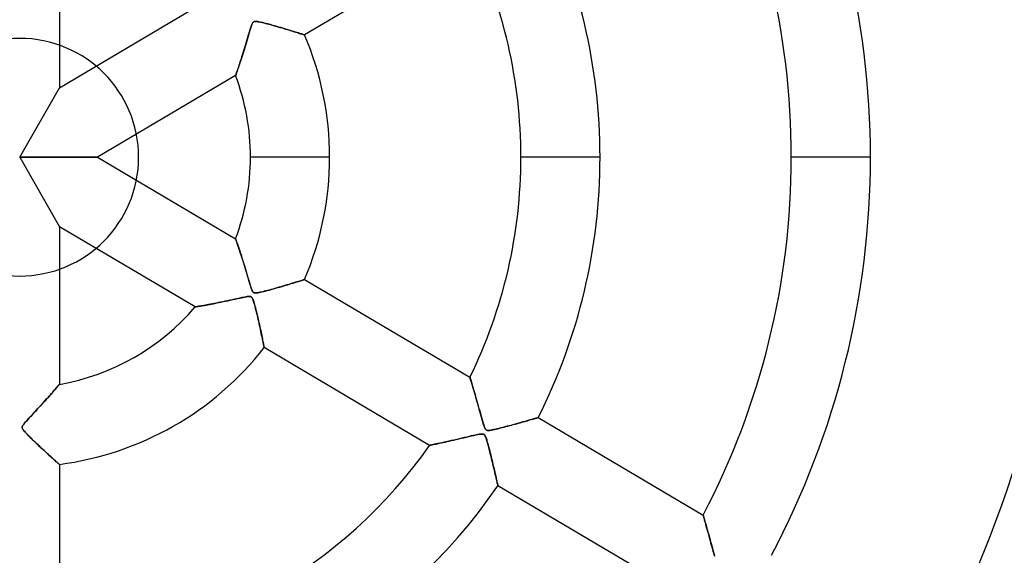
# Model space of a CAD drawing. Header units: millimetres. Extents: x -790 to 790, y -790 to 790.
# Tile 38 of 54: x 0 to 124, y -50 to 17. Entities that reach past the tile are written whole.
import ezdxf

# ---------------------------------------------------------------- set-up
doc = ezdxf.new("R2010")
doc.units = ezdxf.units.MM
doc.layers.add('HIDDEN', color=7, linetype='Continuous')
doc.layers.add('THICK', color=7, linetype='Continuous')

msp = doc.modelspace()

# ---------------------------------------------------------------- linework, layer by layer
at = {"layer": 'HIDDEN'}
for p, q in [((5, 28.68), (5, 8.77)), ((56.78, 27.77), (35.92, 15.43)), ((5, 8.77), (22.14, 18.9)), ((29.02, 15.96), (29.08, 16.18)), ((29.09, 16.2), (29.04, 16.02)), ((29.08, 16.18), (29.15, 16.38)), ((29.14, 16.36), (29.09, 16.2)), ((29.19, 16.51), (29.14, 16.36)), ((29.15, 16.38), (29.2, 16.55)), ((29.24, 16.64), (29.19, 16.51)), ((29.2, 16.55), (29.26, 16.7)), ((29.28, 16.76), (29.24, 16.64)), ((29.26, 16.7), (29.31, 16.82)), ((29.33, 16.86), (29.28, 16.76)), ((29.31, 16.82), (29.36, 16.92)), ((29.37, 16.94), (29.33, 16.86)), ((29.36, 16.92), (29.41, 17)), ((29.42, 17), (29.37, 16.94)), ((29.41, 17), (29.47, 17.06)), ((29.46, 17.05), (29.42, 17)), ((29.51, 17.09), (29.46, 17.05)), ((29.47, 17.06), (29.54, 17.1)), ((29.57, 17.11), (29.51, 17.09)), ((29.54, 17.1), (29.61, 17.12)), ((29.63, 17.13), (29.57, 17.11)), ((29.61, 17.12), (29.7, 17.14)), ((29.7, 17.14), (29.63, 17.13)), ((29.7, 17.14), (29.81, 17.14)), ((29.79, 17.14), (29.7, 17.14)), ((29.9, 17.13), (29.79, 17.14)), ((29.81, 17.14), (29.94, 17.12)), ((30.02, 17.11), (29.9, 17.13)), ((29.94, 17.12), (30.07, 17.1)), ((30.16, 17.09), (30.02, 17.11)), ((30.07, 17.1), (30.22, 17.07)), ((30.31, 17.05), (30.16, 17.09)), ((30.22, 17.07), (30.38, 17.04)), ((30.47, 17.02), (30.31, 17.05)), ((30.38, 17.04), (30.56, 17)), ((30.65, 16.98), (30.47, 17.02)), ((30.56, 17), (30.77, 16.95)), ((30.84, 16.93), (30.65, 16.98)), ((30.77, 16.95), (30.98, 16.89)), ((31.04, 16.88), (30.84, 16.93)), ((30.98, 16.89), (31.22, 16.83)), ((31.25, 16.82), (31.04, 16.88)), ((31.22, 16.83), (31.47, 16.77)), ((31.47, 16.77), (31.25, 16.82)), ((31.47, 16.77), (31.73, 16.69)), ((31.7, 16.7), (31.47, 16.77)), ((31.94, 16.64), (31.7, 16.7)), ((31.73, 16.69), (32, 16.62)), ((32.19, 16.57), (31.94, 16.64)), ((32, 16.62), (32.28, 16.54)), ((32.44, 16.5), (32.19, 16.57)), ((32.28, 16.54), (32.55, 16.46)), ((32.69, 16.42), (32.44, 16.5)), ((32.55, 16.46), (32.82, 16.39)), ((32.95, 16.35), (32.69, 16.42)), ((32.82, 16.39), (33.08, 16.31)), ((33.2, 16.27), (32.95, 16.35)), ((33.08, 16.31), (33.33, 16.24)), ((33.45, 16.2), (33.2, 16.27)), ((33.33, 16.24), (33.57, 16.17)), ((33.7, 16.13), (33.45, 16.2)), ((33.57, 16.17), (33.8, 16.1)), ((28.76, 15.1), (28.68, 14.82)), ((28.7, 14.87), (28.78, 15.17)), ((28.84, 15.36), (28.76, 15.1)), ((28.78, 15.17), (28.87, 15.45)), ((28.91, 15.6), (28.84, 15.36)), ((28.87, 15.45), (28.94, 15.71)), ((28.98, 15.82), (28.91, 15.6)), ((28.94, 15.71), (29.02, 15.96)), ((29.04, 16.02), (28.98, 15.82)), ((33.94, 16.05), (33.7, 16.13)), ((33.8, 16.1), (34.02, 16.03)), ((34.16, 15.98), (33.94, 16.05)), ((34.02, 16.03), (34.23, 15.96)), ((34.38, 15.92), (34.16, 15.98)), ((34.23, 15.96), (34.44, 15.9)), ((34.59, 15.85), (34.38, 15.92)), ((34.44, 15.9), (34.63, 15.84)), ((34.79, 15.79), (34.59, 15.85)), ((34.63, 15.84), (34.81, 15.78)), ((34.97, 15.73), (34.79, 15.79)), ((34.81, 15.78), (34.99, 15.73)), ((35.14, 15.68), (34.97, 15.73)), ((34.99, 15.73), (35.15, 15.68)), ((35.3, 15.63), (35.14, 15.68)), ((35.15, 15.68), (35.3, 15.63)), ((35.3, 15.63), (35.43, 15.59)), ((35.44, 15.59), (35.3, 15.63)), ((35.43, 15.59), (35.56, 15.55)), ((35.56, 15.55), (35.44, 15.59)), ((35.56, 15.55), (35.66, 15.51)), ((35.67, 15.51), (35.56, 15.55)), ((35.66, 15.51), (35.75, 15.48)), ((35.76, 15.48), (35.67, 15.51)), ((35.75, 15.48), (35.82, 15.46)), ((35.83, 15.46), (35.76, 15.48)), ((35.82, 15.46), (35.87, 15.44)), ((35.88, 15.44), (35.83, 15.46)), ((35.87, 15.44), (35.9, 15.43)), ((35.91, 15.43), (35.88, 15.44)), ((35.9, 15.43), (35.92, 15.43)), ((35.92, 15.43), (35.91, 15.43)), ((28.33, 13.66), (28.25, 13.39)), ((28.27, 13.45), (28.35, 13.72)), ((28.42, 13.95), (28.33, 13.66)), ((28.35, 13.72), (28.44, 14)), ((28.51, 14.24), (28.42, 13.95)), ((28.44, 14), (28.52, 14.28)), ((28.6, 14.53), (28.51, 14.24)), ((28.52, 14.28), (28.61, 14.58)), ((28.68, 14.82), (28.6, 14.53)), ((28.61, 14.58), (28.7, 14.87)), ((27.89, 12.24), (27.96, 12.46)), ((28.01, 12.61), (27.93, 12.37)), ((27.96, 12.46), (28.03, 12.7)), ((28.08, 12.86), (28.01, 12.61)), ((28.03, 12.7), (28.11, 12.94)), ((28.17, 13.12), (28.08, 12.86)), ((28.11, 12.94), (28.19, 13.19)), ((28.25, 13.39), (28.17, 13.12)), ((28.19, 13.19), (28.27, 13.45)), ((27.5, 11.08), (27.56, 11.24)), ((27.59, 11.34), (27.53, 11.17)), ((27.56, 11.24), (27.62, 11.42)), ((27.65, 11.52), (27.59, 11.34)), ((27.62, 11.42), (27.68, 11.61)), ((27.71, 11.72), (27.65, 11.52)), ((27.68, 11.61), (27.75, 11.81)), ((27.78, 11.92), (27.71, 11.72)), ((27.75, 11.81), (27.82, 12.02)), ((27.85, 12.14), (27.78, 11.92)), ((27.82, 12.02), (27.89, 12.24)), ((27.93, 12.37), (27.85, 12.14)), ((27.23, 10.29), (9.82, 0)), ((27.23, 10.3), (27.24, 10.34)), ((27.24, 10.33), (27.23, 10.3)), ((27.23, 10.29), (27.23, 10.3)), ((27.23, 10.3), (27.23, 10.29)), ((27.24, 10.34), (27.26, 10.39)), ((27.26, 10.38), (27.24, 10.33)), ((27.26, 10.39), (27.29, 10.46)), ((27.28, 10.45), (27.26, 10.38)), ((27.31, 10.53), (27.28, 10.45)), ((27.29, 10.46), (27.32, 10.55)), ((27.35, 10.63), (27.31, 10.53)), ((27.32, 10.55), (27.36, 10.66)), ((27.39, 10.74), (27.35, 10.63)), ((27.36, 10.66), (27.4, 10.78)), ((27.43, 10.87), (27.39, 10.74)), ((27.4, 10.78), (27.45, 10.92)), ((27.48, 11.01), (27.43, 10.87)), ((27.45, 10.92), (27.5, 11.08)), ((27.53, 11.17), (27.48, 11.01)), ((0, 0), (5, 8.77)), ((0, 0), (5, 8.77)), ((0, 0), (9.82, 0)), ((0, 0), (5, -8.77)), ((9.82, 0), (0, 0)), ((0, 0), (5, -8.77)), ((9.82, 0), (27.23, -10.29)), ((15, 0), (15, 0)), ((39.09, 0), (29.11, 0)), ((39.09, 0), (29.11, 0)), ((73.19, 0), (63.21, 0)), ((73.19, 0), (63.21, 0)), ((107.29, 0), (97.31, 0)), ((107.29, 0), (97.31, 0)), ((5, -8.77), (5, -28.68)), ((22.14, -18.9), (5, -8.77)), ((27.23, -10.3), (27.23, -10.29)), ((27.23, -10.29), (27.23, -10.3)), ((27.24, -10.33), (27.23, -10.3)), ((27.23, -10.3), (27.24, -10.34)), ((27.26, -10.38), (27.24, -10.33)), ((27.24, -10.34), (27.26, -10.39)), ((27.28, -10.45), (27.26, -10.38)), ((27.26, -10.39), (27.29, -10.46)), ((27.31, -10.53), (27.28, -10.45)), ((27.29, -10.46), (27.32, -10.55)), ((27.35, -10.63), (27.31, -10.53)), ((27.32, -10.55), (27.36, -10.66)), ((27.39, -10.74), (27.35, -10.63)), ((27.36, -10.66), (27.4, -10.78)), ((27.43, -10.87), (27.39, -10.74)), ((27.4, -10.78), (27.45, -10.92)), ((27.48, -11.01), (27.43, -10.87)), ((27.45, -10.92), (27.5, -11.08)), ((27.53, -11.17), (27.48, -11.01)), ((27.5, -11.08), (27.56, -11.24)), ((27.59, -11.34), (27.53, -11.17)), ((27.56, -11.24), (27.62, -11.42)), ((27.65, -11.52), (27.59, -11.34)), ((27.62, -11.42), (27.68, -11.61)), ((27.71, -11.72), (27.65, -11.52)), ((27.68, -11.61), (27.75, -11.81)), ((27.78, -11.92), (27.71, -11.72)), ((27.75, -11.81), (27.82, -12.02)), ((27.85, -12.14), (27.78, -11.92)), ((27.82, -12.02), (27.89, -12.24)), ((27.93, -12.37), (27.85, -12.14)), ((27.89, -12.24), (27.96, -12.46)), ((28.01, -12.61), (27.93, -12.37)), ((27.96, -12.46), (28.03, -12.7)), ((28.08, -12.86), (28.01, -12.61)), ((28.03, -12.7), (28.11, -12.94)), ((28.17, -13.12), (28.08, -12.86)), ((28.11, -12.94), (28.19, -13.19)), ((28.25, -13.39), (28.17, -13.12)), ((28.19, -13.19), (28.27, -13.45)), ((28.33, -13.66), (28.25, -13.39)), ((28.27, -13.45), (28.35, -13.72)), ((28.42, -13.95), (28.33, -13.66)), ((28.35, -13.72), (28.44, -14)), ((28.51, -14.24), (28.42, -13.95)), ((28.44, -14), (28.52, -14.28)), ((28.6, -14.53), (28.51, -14.24)), ((28.52, -14.28), (28.61, -14.58)), ((28.68, -14.82), (28.6, -14.53)), ((28.61, -14.58), (28.7, -14.87)), ((28.76, -15.1), (28.68, -14.82)), ((28.7, -14.87), (28.78, -15.17)), ((28.84, -15.36), (28.76, -15.1)), ((28.78, -15.17), (28.87, -15.45)), ((28.91, -15.6), (28.84, -15.36)), ((28.87, -15.45), (28.94, -15.71)), ((28.98, -15.82), (28.91, -15.6)), ((28.94, -15.71), (29.02, -15.96)), ((29.04, -16.02), (28.98, -15.82)), ((29.02, -15.96), (29.08, -16.18)), ((29.09, -16.2), (29.04, -16.02)), ((33.7, -16.13), (33.45, -16.2)), ((33.57, -16.17), (33.8, -16.1)), ((33.94, -16.05), (33.7, -16.13)), ((33.8, -16.1), (34.02, -16.03)), ((34.16, -15.98), (33.94, -16.05)), ((34.02, -16.03), (34.23, -15.96)), ((34.38, -15.92), (34.16, -15.98)), ((34.23, -15.96), (34.44, -15.9)), ((34.59, -15.85), (34.38, -15.92)), ((34.44, -15.9), (34.63, -15.84)), ((34.79, -15.79), (34.59, -15.85)), ((34.63, -15.84), (34.81, -15.78)), ((34.97, -15.73), (34.79, -15.79)), ((34.81, -15.78), (34.99, -15.73)), ((35.14, -15.68), (34.97, -15.73)), ((34.99, -15.73), (35.15, -15.68)), ((35.3, -15.63), (35.14, -15.68)), ((35.15, -15.68), (35.3, -15.63)), ((35.44, -15.59), (35.3, -15.63)), ((35.3, -15.63), (35.43, -15.59)), ((35.43, -15.59), (35.56, -15.55)), ((35.56, -15.55), (35.44, -15.59)), ((35.67, -15.51), (35.56, -15.55)), ((35.56, -15.55), (35.66, -15.51)), ((35.66, -15.51), (35.75, -15.48)), ((35.76, -15.48), (35.67, -15.51)), ((35.75, -15.48), (35.82, -15.46)), ((35.83, -15.46), (35.76, -15.48)), ((35.82, -15.46), (35.87, -15.44)), ((35.88, -15.44), (35.83, -15.46)), ((35.87, -15.44), (35.9, -15.43)), ((35.91, -15.43), (35.88, -15.44)), ((35.9, -15.43), (35.92, -15.43)), ((35.92, -15.43), (35.91, -15.43)), ((35.92, -15.43), (56.78, -27.77)), ((29.08, -16.18), (29.15, -16.38)), ((29.14, -16.36), (29.09, -16.2)), ((29.19, -16.51), (29.14, -16.36)), ((29.15, -16.38), (29.2, -16.55)), ((29.24, -16.64), (29.19, -16.51)), ((29.2, -16.55), (29.26, -16.7)), ((29.28, -16.76), (29.24, -16.64)), ((29.26, -16.7), (29.31, -16.82)), ((29.33, -16.86), (29.28, -16.76)), ((29.31, -16.82), (29.36, -16.92)), ((29.37, -16.94), (29.33, -16.86)), ((29.36, -16.92), (29.41, -17)), ((29.42, -17), (29.37, -16.94)), ((29.41, -17), (29.47, -17.06)), ((29.46, -17.05), (29.42, -17)), ((29.51, -17.09), (29.46, -17.05)), ((29.47, -17.06), (29.54, -17.1)), ((29.57, -17.11), (29.51, -17.09)), ((29.54, -17.1), (29.61, -17.12)), ((29.63, -17.13), (29.57, -17.11)), ((29.61, -17.12), (29.7, -17.14)), ((29.7, -17.14), (29.63, -17.13)), ((29.79, -17.14), (29.7, -17.14)), ((29.7, -17.14), (29.81, -17.14)), ((29.9, -17.13), (29.79, -17.14)), ((29.81, -17.14), (29.94, -17.12)), ((30.02, -17.11), (29.9, -17.13)), ((29.94, -17.12), (30.07, -17.1)), ((30.16, -17.09), (30.02, -17.11)), ((30.07, -17.1), (30.22, -17.07)), ((30.31, -17.05), (30.16, -17.09)), ((30.22, -17.07), (30.38, -17.04)), ((30.47, -17.02), (30.31, -17.05)), ((30.38, -17.04), (30.56, -17)), ((30.65, -16.98), (30.47, -17.02)), ((30.56, -17), (30.77, -16.95)), ((30.84, -16.93), (30.65, -16.98)), ((30.77, -16.95), (30.98, -16.89)), ((31.04, -16.88), (30.84, -16.93)), ((30.98, -16.89), (31.22, -16.83)), ((31.25, -16.82), (31.04, -16.88)), ((31.22, -16.83), (31.47, -16.77)), ((31.47, -16.77), (31.25, -16.82)), ((31.47, -16.77), (31.73, -16.69)), ((31.7, -16.7), (31.47, -16.77)), ((31.94, -16.64), (31.7, -16.7)), ((31.73, -16.69), (32, -16.62)), ((32.19, -16.57), (31.94, -16.64)), ((32, -16.62), (32.28, -16.54)), ((32.44, -16.5), (32.19, -16.57)), ((32.28, -16.54), (32.55, -16.46)), ((32.69, -16.42), (32.44, -16.5)), ((32.55, -16.46), (32.82, -16.39)), ((32.95, -16.35), (32.69, -16.42)), ((32.82, -16.39), (33.08, -16.31)), ((33.2, -16.27), (32.95, -16.35)), ((33.08, -16.31), (33.33, -16.24)), ((33.45, -16.2), (33.2, -16.27)), ((33.33, -16.24), (33.57, -16.17)), ((23.51, -18.66), (23.72, -18.62)), ((23.83, -18.6), (23.62, -18.64)), ((23.72, -18.62), (23.94, -18.58)), ((24.06, -18.56), (23.83, -18.6)), ((23.94, -18.58), (24.16, -18.54)), ((24.3, -18.51), (24.06, -18.56)), ((24.16, -18.54), (24.39, -18.5)), ((24.54, -18.47), (24.3, -18.51)), ((24.39, -18.5), (24.63, -18.45)), ((24.8, -18.41), (24.54, -18.47)), ((24.63, -18.45), (24.88, -18.4)), ((25.07, -18.36), (24.8, -18.41)), ((24.88, -18.4), (25.14, -18.35)), ((25.34, -18.31), (25.07, -18.36)), ((25.14, -18.35), (25.41, -18.29)), ((25.62, -18.25), (25.34, -18.31)), ((25.41, -18.29), (25.68, -18.23)), ((25.91, -18.19), (25.62, -18.25)), ((25.68, -18.23), (25.96, -18.17)), ((26.21, -18.12), (25.91, -18.19)), ((25.96, -18.17), (26.26, -18.11)), ((26.51, -18.06), (26.21, -18.12)), ((26.26, -18.11), (26.55, -18.05)), ((26.81, -17.99), (26.51, -18.06)), ((26.55, -18.05), (26.86, -17.98)), ((27.09, -17.93), (26.81, -17.99)), ((26.86, -17.98), (27.16, -17.92)), ((27.35, -17.87), (27.09, -17.93)), ((27.16, -17.92), (27.45, -17.85)), ((27.6, -17.82), (27.35, -17.87)), ((27.45, -17.85), (27.71, -17.79)), ((27.83, -17.77), (27.6, -17.82)), ((27.71, -17.79), (27.96, -17.74)), ((28.03, -17.72), (27.83, -17.77)), ((27.96, -17.74), (28.19, -17.69)), ((28.21, -17.69), (28.03, -17.72)), ((28.19, -17.69), (28.4, -17.65)), ((28.38, -17.65), (28.21, -17.69)), ((28.53, -17.62), (28.38, -17.65)), ((28.4, -17.65), (28.57, -17.62)), ((28.67, -17.6), (28.53, -17.62)), ((28.57, -17.62), (28.73, -17.59)), ((28.8, -17.59), (28.67, -17.6)), ((28.73, -17.59), (28.86, -17.58)), ((28.91, -17.58), (28.8, -17.59)), ((28.86, -17.58), (28.97, -17.58)), ((29, -17.58), (28.91, -17.58)), ((28.97, -17.58), (29.07, -17.59)), ((29.07, -17.59), (29, -17.58)), ((29.07, -17.59), (29.15, -17.61)), ((29.13, -17.6), (29.07, -17.59)), ((29.19, -17.63), (29.13, -17.6)), ((29.15, -17.61), (29.21, -17.65)), ((29.24, -17.67), (29.19, -17.63)), ((29.21, -17.65), (29.27, -17.7)), ((29.28, -17.71), (29.24, -17.67)), ((29.27, -17.7), (29.33, -17.77)), ((29.33, -17.77), (29.28, -17.71)), ((29.33, -17.77), (29.38, -17.87)), ((29.37, -17.85), (29.33, -17.77)), ((29.41, -17.95), (29.37, -17.85)), ((29.38, -17.87), (29.43, -17.98)), ((29.46, -18.06), (29.41, -17.95)), ((29.43, -17.98), (29.48, -18.12)), ((29.5, -18.2), (29.46, -18.06)), ((29.48, -18.12), (29.52, -18.26)), ((29.55, -18.35), (29.5, -18.2)), ((29.52, -18.26), (29.57, -18.41)), ((29.59, -18.51), (29.55, -18.35)), ((29.57, -18.41), (29.62, -18.59)), ((29.64, -18.68), (29.59, -18.51)), ((29.62, -18.59), (29.67, -18.79)), ((22.14, -18.9), (22.15, -18.9)), ((22.15, -18.9), (22.14, -18.9)), ((22.15, -18.9), (22.18, -18.89)), ((22.18, -18.89), (22.15, -18.9)), ((22.18, -18.89), (22.24, -18.89)), ((22.23, -18.89), (22.18, -18.89)), ((22.3, -18.87), (22.23, -18.89)), ((22.24, -18.89), (22.31, -18.87)), ((22.39, -18.86), (22.3, -18.87)), ((22.31, -18.87), (22.4, -18.86)), ((22.49, -18.84), (22.39, -18.86)), ((22.4, -18.86), (22.52, -18.84)), ((22.61, -18.82), (22.49, -18.84)), ((22.52, -18.84), (22.65, -18.82)), ((22.74, -18.8), (22.61, -18.82)), ((22.65, -18.82), (22.79, -18.79)), ((22.89, -18.77), (22.74, -18.8)), ((22.79, -18.79), (22.95, -18.76)), ((23.05, -18.75), (22.89, -18.77)), ((22.95, -18.76), (23.13, -18.73)), ((23.23, -18.71), (23.05, -18.75)), ((23.13, -18.73), (23.31, -18.7)), ((23.42, -18.68), (23.23, -18.71)), ((23.31, -18.7), (23.51, -18.66)), ((23.62, -18.64), (23.42, -18.68)), ((29.69, -18.86), (29.64, -18.68)), ((29.67, -18.79), (29.73, -19.01)), ((29.74, -19.06), (29.69, -18.86)), ((29.73, -19.01), (29.79, -19.25)), ((29.8, -19.28), (29.74, -19.06)), ((29.79, -19.25), (29.85, -19.5)), ((29.85, -19.5), (29.8, -19.28)), ((29.85, -19.5), (29.92, -19.76)), ((29.91, -19.73), (29.85, -19.5)), ((29.97, -19.98), (29.91, -19.73)), ((29.92, -19.76), (29.98, -20.04)), ((30.02, -20.22), (29.97, -19.98)), ((29.98, -20.04), (30.05, -20.32)), ((30.08, -20.48), (30.02, -20.22)), ((30.05, -20.32), (30.11, -20.6)), ((30.14, -20.73), (30.08, -20.48)), ((30.11, -20.6), (30.17, -20.87)), ((30.2, -20.99), (30.14, -20.73)), ((30.17, -20.87), (30.23, -21.13)), ((30.26, -21.25), (30.2, -20.99)), ((30.23, -21.13), (30.28, -21.38)), ((30.31, -21.51), (30.26, -21.25)), ((30.28, -21.38), (30.34, -21.63)), ((30.37, -21.76), (30.31, -21.51)), ((30.34, -21.63), (30.39, -21.86)), ((30.42, -22), (30.37, -21.76)), ((30.39, -21.86), (30.44, -22.09)), ((30.47, -22.24), (30.42, -22)), ((30.44, -22.09), (30.48, -22.31)), ((30.51, -22.46), (30.47, -22.24)), ((30.48, -22.31), (30.52, -22.52)), ((30.56, -22.67), (30.51, -22.46)), ((30.52, -22.52), (30.56, -22.71)), ((30.6, -22.88), (30.56, -22.67)), ((30.56, -22.71), (30.6, -22.9)), ((30.63, -23.07), (30.6, -22.88)), ((30.6, -22.9), (30.64, -23.08)), ((30.67, -23.24), (30.63, -23.07)), ((30.64, -23.08), (30.67, -23.25)), ((30.7, -23.4), (30.67, -23.24)), ((30.67, -23.25), (30.7, -23.4)), ((30.7, -23.4), (30.73, -23.54)), ((30.73, -23.55), (30.7, -23.4)), ((30.73, -23.54), (30.75, -23.67)), ((30.75, -23.67), (30.73, -23.55)), ((30.75, -23.67), (30.77, -23.78)), ((30.78, -23.78), (30.75, -23.67)), ((30.77, -23.78), (30.79, -23.87)), ((30.79, -23.87), (30.78, -23.78)), ((30.79, -23.87), (30.81, -23.94)), ((30.81, -23.95), (30.79, -23.87)), ((30.81, -23.94), (30.82, -24)), ((30.82, -24), (30.81, -23.95)), ((30.82, -24), (30.82, -24.03)), ((30.82, -24.03), (30.82, -24)), ((30.82, -24.03), (30.82, -24.04)), ((30.82, -24.04), (30.82, -24.03)), ((51.69, -36.38), (30.82, -24.04)), ((56.79, -27.79), (56.78, -27.77)), ((56.78, -27.77), (56.79, -27.78)), ((56.79, -27.78), (56.8, -27.82)), ((56.8, -27.85), (56.79, -27.79)), ((56.8, -27.82), (56.82, -27.89)), ((56.83, -27.94), (56.8, -27.85)), ((56.82, -27.89), (56.84, -27.98)), ((56.87, -28.06), (56.83, -27.94)), ((56.84, -27.98), (56.88, -28.09)), ((56.91, -28.21), (56.87, -28.06)), ((56.88, -28.09), (56.92, -28.23)), ((56.97, -28.38), (56.91, -28.21)), ((56.92, -28.23), (56.97, -28.38)), ((57.02, -28.58), (56.97, -28.38)), ((56.97, -28.38), (57.02, -28.56)), ((4.09, -29.74), (3.96, -29.9)), ((4.02, -29.82), (4.16, -29.66)), ((4.23, -29.59), (4.09, -29.74)), ((4.16, -29.66), (4.28, -29.52)), ((4.35, -29.44), (4.23, -29.59)), ((4.28, -29.52), (4.4, -29.38)), ((4.46, -29.31), (4.35, -29.44)), ((4.4, -29.38), (4.51, -29.26)), ((4.57, -29.18), (4.46, -29.31)), ((4.51, -29.26), (4.61, -29.14)), ((4.67, -29.07), (4.57, -29.18)), ((4.61, -29.14), (4.69, -29.04)), ((4.75, -28.97), (4.67, -29.07)), ((4.69, -29.04), (4.77, -28.95)), ((4.83, -28.88), (4.75, -28.97)), ((4.77, -28.95), (4.84, -28.87)), ((4.89, -28.81), (4.83, -28.88)), ((4.84, -28.87), (4.89, -28.8)), ((4.89, -28.8), (4.94, -28.75)), ((4.94, -28.75), (4.89, -28.81)), ((4.94, -28.75), (4.97, -28.71)), ((4.97, -28.71), (4.94, -28.75)), ((4.97, -28.71), (4.99, -28.69)), ((4.99, -28.69), (4.97, -28.71)), ((4.99, -28.69), (5, -28.68)), ((5, -28.68), (4.99, -28.69)), ((57.02, -28.56), (57.07, -28.76)), ((57.09, -28.8), (57.02, -28.58)), ((57.07, -28.76), (57.14, -28.97)), ((57.16, -29.03), (57.09, -28.8)), ((57.14, -28.97), (57.2, -29.19)), ((57.23, -29.28), (57.16, -29.03)), ((57.2, -29.19), (57.27, -29.43)), ((57.31, -29.55), (57.23, -29.28)), ((57.27, -29.43), (57.35, -29.69)), ((57.39, -29.84), (57.31, -29.55)), ((57.35, -29.69), (57.42, -29.95)), ((3, -30.98), (2.81, -31.18)), ((2.86, -31.13), (3.04, -30.92)), ((3.17, -30.78), (3, -30.98)), ((3.04, -30.92), (3.23, -30.72)), ((3.34, -30.59), (3.17, -30.78)), ((3.23, -30.72), (3.4, -30.52)), ((3.5, -30.41), (3.34, -30.59)), ((3.4, -30.52), (3.57, -30.34)), ((3.66, -30.23), (3.5, -30.41)), ((3.57, -30.34), (3.73, -30.16)), ((3.81, -30.06), (3.66, -30.23)), ((3.73, -30.16), (3.88, -29.98)), ((3.96, -29.9), (3.81, -30.06)), ((3.88, -29.98), (4.02, -29.82)), ((57.48, -30.14), (57.39, -29.84)), ((57.42, -29.95), (57.5, -30.22)), ((57.57, -30.46), (57.48, -30.14)), ((57.5, -30.22), (57.58, -30.5)), ((57.66, -30.79), (57.57, -30.46)), ((57.58, -30.5), (57.66, -30.79)), ((57.76, -31.13), (57.66, -30.79)), ((57.66, -30.79), (57.75, -31.09)), ((1.8, -32.27), (1.59, -32.5)), ((1.65, -32.44), (1.84, -32.23)), ((2.02, -32.04), (1.8, -32.27)), ((1.84, -32.23), (2.05, -32.01)), ((2.22, -31.82), (2.02, -32.04)), ((2.05, -32.01), (2.26, -31.78)), ((2.43, -31.6), (2.22, -31.82)), ((2.26, -31.78), (2.46, -31.56)), ((2.62, -31.39), (2.43, -31.6)), ((2.46, -31.56), (2.66, -31.34)), ((2.81, -31.18), (2.62, -31.39)), ((2.66, -31.34), (2.86, -31.13)), ((57.75, -31.09), (57.83, -31.4)), ((57.85, -31.47), (57.76, -31.13)), ((57.83, -31.4), (57.92, -31.71)), ((57.94, -31.79), (57.85, -31.47)), ((57.92, -31.71), (58.01, -32.02)), ((58.03, -32.11), (57.94, -31.79)), ((58.01, -32.02), (58.1, -32.34)), ((58.12, -32.41), (58.03, -32.11)), ((0.74, -33.43), (0.62, -33.56)), ((0.65, -33.53), (0.75, -33.41)), ((0.88, -33.27), (0.74, -33.43)), ((0.75, -33.41), (0.86, -33.29)), ((0.86, -33.29), (0.99, -33.15)), ((1.03, -33.1), (0.88, -33.27)), ((0.99, -33.15), (1.13, -33)), ((1.21, -32.91), (1.03, -33.1)), ((1.13, -33), (1.29, -32.83)), ((1.39, -32.71), (1.21, -32.91)), ((1.29, -32.83), (1.46, -32.64)), ((1.59, -32.5), (1.39, -32.71)), ((1.46, -32.64), (1.65, -32.44)), ((58.1, -32.34), (58.19, -32.67)), ((58.19, -32.69), (58.12, -32.41)), ((58.19, -32.67), (58.28, -32.99)), ((58.27, -32.96), (58.19, -32.69)), ((58.34, -33.2), (58.27, -32.96)), ((58.28, -32.99), (58.37, -33.29)), ((58.4, -33.42), (58.34, -33.2)), ((58.37, -33.29), (58.44, -33.56)), ((58.46, -33.61), (58.4, -33.42)), ((62.9, -33.58), (63.11, -33.52)), ((63.2, -33.49), (62.92, -33.57)), ((63.11, -33.52), (63.31, -33.46)), ((63.47, -33.42), (63.2, -33.49)), ((63.31, -33.46), (63.5, -33.41)), ((63.73, -33.35), (63.47, -33.42)), ((63.5, -33.41), (63.68, -33.36)), ((63.68, -33.36), (63.86, -33.31)), ((63.97, -33.28), (63.73, -33.35)), ((63.86, -33.31), (64.03, -33.26)), ((64.2, -33.21), (63.97, -33.28)), ((64.03, -33.26), (64.2, -33.21)), ((64.42, -33.15), (64.2, -33.21)), ((64.2, -33.21), (64.35, -33.17)), ((64.35, -33.17), (64.5, -33.12)), ((64.61, -33.09), (64.42, -33.15)), ((64.5, -33.12), (64.64, -33.08)), ((64.79, -33.04), (64.61, -33.09)), ((64.64, -33.08), (64.77, -33.05)), ((64.77, -33.05), (64.9, -33.01)), ((64.95, -33), (64.79, -33.04)), ((64.9, -33.01), (65.01, -32.98)), ((65.08, -32.96), (64.95, -33)), ((65.01, -32.98), (65.1, -32.95)), ((65.19, -32.92), (65.08, -32.96)), ((65.1, -32.95), (65.19, -32.93)), ((65.28, -32.9), (65.19, -32.92)), ((65.19, -32.93), (65.26, -32.9)), ((65.26, -32.9), (65.32, -32.89)), ((65.35, -32.88), (65.28, -32.9)), ((65.32, -32.89), (65.36, -32.88)), ((65.38, -32.87), (65.35, -32.88)), ((65.36, -32.88), (65.39, -32.87)), ((65.4, -32.87), (65.38, -32.87)), ((65.39, -32.87), (65.4, -32.87)), ((65.4, -32.87), (86.19, -45.17)), ((0.34, -33.97), (0.32, -34.05)), ((0.32, -34.04), (0.34, -33.98)), ((0.32, -34.1), (0.32, -34.04)), ((0.32, -34.05), (0.32, -34.13)), ((0.32, -34.16), (0.32, -34.1)), ((0.32, -34.13), (0.33, -34.2)), ((0.34, -34.22), (0.32, -34.16)), ((0.33, -34.2), (0.37, -34.29)), ((0.38, -33.88), (0.34, -33.97)), ((0.34, -33.98), (0.37, -33.91)), ((0.37, -34.29), (0.34, -34.22)), ((0.37, -33.91), (0.42, -33.83)), ((0.41, -34.37), (0.37, -34.29)), ((0.37, -34.29), (0.43, -34.38)), ((0.44, -33.79), (0.38, -33.88)), ((0.48, -34.45), (0.41, -34.37)), ((0.42, -33.83), (0.48, -33.74)), ((0.43, -34.38), (0.5, -34.48)), ((0.52, -33.68), (0.44, -33.79)), ((0.48, -33.74), (0.56, -33.64)), ((0.55, -34.55), (0.48, -34.45)), ((0.5, -34.48), (0.59, -34.59)), ((0.62, -33.56), (0.52, -33.68)), ((0.65, -34.66), (0.55, -34.55)), ((0.56, -33.64), (0.65, -33.53)), ((0.59, -34.59), (0.69, -34.7)), ((0.75, -34.77), (0.65, -34.66)), ((0.69, -34.7), (0.8, -34.82)), ((58.44, -33.56), (58.52, -33.79)), ((58.51, -33.78), (58.46, -33.61)), ((58.56, -33.93), (58.51, -33.78)), ((58.52, -33.79), (58.58, -33.99)), ((58.62, -34.07), (58.56, -33.93)), ((58.58, -33.99), (58.64, -34.14)), ((58.67, -34.2), (58.62, -34.07)), ((58.64, -34.14), (58.69, -34.24)), ((58.72, -34.3), (58.67, -34.2)), ((58.69, -34.24), (58.74, -34.32)), ((58.77, -34.37), (58.72, -34.3)), ((58.74, -34.32), (58.78, -34.38)), ((58.83, -34.42), (58.77, -34.37)), ((58.78, -34.38), (58.83, -34.42)), ((58.89, -34.46), (58.83, -34.42)), ((58.83, -34.42), (58.88, -34.45)), ((58.88, -34.45), (58.94, -34.48)), ((58.96, -34.48), (58.89, -34.46)), ((58.94, -34.48), (59, -34.49)), ((59.04, -34.49), (58.96, -34.48)), ((59, -34.49), (59.08, -34.5)), ((59.14, -34.5), (59.04, -34.49)), ((59.08, -34.5), (59.17, -34.49)), ((59.26, -34.49), (59.14, -34.5)), ((59.17, -34.49), (59.28, -34.48)), ((59.41, -34.46), (59.26, -34.49)), ((59.28, -34.48), (59.39, -34.47)), ((59.39, -34.47), (59.5, -34.45)), ((59.58, -34.43), (59.41, -34.46)), ((59.5, -34.45), (59.63, -34.42)), ((59.76, -34.39), (59.58, -34.43)), ((59.63, -34.42), (59.76, -34.39)), ((59.97, -34.35), (59.76, -34.39)), ((59.76, -34.39), (59.92, -34.36)), ((59.92, -34.36), (60.08, -34.32)), ((60.18, -34.3), (59.97, -34.35)), ((60.08, -34.32), (60.26, -34.28)), ((60.42, -34.24), (60.18, -34.3)), ((60.26, -34.28), (60.45, -34.23)), ((60.66, -34.18), (60.42, -34.24)), ((60.45, -34.23), (60.65, -34.18)), ((60.65, -34.18), (60.86, -34.13)), ((60.92, -34.11), (60.66, -34.18)), ((60.86, -34.13), (61.08, -34.07)), ((61.19, -34.04), (60.92, -34.11)), ((61.08, -34.07), (61.31, -34.01)), ((61.47, -33.97), (61.19, -34.04)), ((61.31, -34.01), (61.55, -33.95)), ((61.76, -33.89), (61.47, -33.97)), ((61.55, -33.95), (61.79, -33.88)), ((62.05, -33.81), (61.76, -33.89)), ((61.79, -33.88), (62.02, -33.82)), ((62.02, -33.82), (62.25, -33.76)), ((62.34, -33.73), (62.05, -33.81)), ((62.25, -33.76), (62.47, -33.7)), ((62.63, -33.65), (62.34, -33.73)), ((62.47, -33.7), (62.69, -33.64)), ((62.92, -33.57), (62.63, -33.65)), ((62.69, -33.64), (62.9, -33.58)), ((0.86, -34.89), (0.75, -34.77)), ((0.8, -34.82), (0.93, -34.96)), ((0.99, -35.02), (0.86, -34.89)), ((0.93, -34.96), (1.07, -35.11)), ((1.12, -35.16), (0.99, -35.02)), ((1.07, -35.11), (1.23, -35.27)), ((1.27, -35.31), (1.12, -35.16)), ((1.23, -35.27), (1.4, -35.44)), ((1.42, -35.46), (1.27, -35.31)), ((1.4, -35.44), (1.59, -35.62)), ((1.59, -35.62), (1.42, -35.46)), ((1.76, -35.79), (1.59, -35.62)), ((1.59, -35.62), (1.78, -35.81)), ((1.94, -35.96), (1.76, -35.79)), ((1.78, -35.81), (1.99, -36.01)), ((2.12, -36.14), (1.94, -35.96)), ((1.99, -36.01), (2.19, -36.21)), ((53.14, -36.06), (53.38, -36.01)), ((53.51, -35.98), (53.23, -36.04)), ((53.38, -36.01), (53.64, -35.95)), ((53.8, -35.92), (53.51, -35.98)), ((53.64, -35.95), (53.91, -35.89)), ((54.1, -35.85), (53.8, -35.92)), ((53.91, -35.89), (54.18, -35.83)), ((54.43, -35.77), (54.1, -35.85)), ((54.18, -35.83), (54.47, -35.76)), ((54.76, -35.7), (54.43, -35.77)), ((54.47, -35.76), (54.76, -35.7)), ((55.11, -35.62), (54.76, -35.7)), ((54.76, -35.7), (55.06, -35.63)), ((55.06, -35.63), (55.37, -35.55)), ((55.44, -35.54), (55.11, -35.62)), ((55.37, -35.55), (55.69, -35.48)), ((55.77, -35.46), (55.44, -35.54)), ((55.69, -35.48), (56.01, -35.41)), ((56.09, -35.39), (55.77, -35.46)), ((56.01, -35.41), (56.33, -35.33)), ((56.4, -35.32), (56.09, -35.39)), ((56.33, -35.33), (56.66, -35.25)), ((56.68, -35.25), (56.4, -35.32)), ((56.66, -35.25), (56.99, -35.18)), ((56.95, -35.19), (56.68, -35.25)), ((57.2, -35.13), (56.95, -35.19)), ((56.99, -35.18), (57.29, -35.11)), ((57.42, -35.08), (57.2, -35.13)), ((57.29, -35.11), (57.56, -35.05)), ((57.62, -35.04), (57.42, -35.08)), ((57.56, -35.05), (57.8, -35)), ((57.79, -35), (57.62, -35.04)), ((57.95, -34.97), (57.79, -35)), ((57.8, -35), (58.01, -34.96)), ((58.1, -34.95), (57.95, -34.97)), ((58.01, -34.96), (58.17, -34.94)), ((58.23, -34.94), (58.1, -34.95)), ((58.17, -34.94), (58.28, -34.94)), ((58.34, -34.94), (58.23, -34.94)), ((58.28, -34.94), (58.37, -34.94)), ((58.43, -34.95), (58.34, -34.94)), ((58.37, -34.94), (58.44, -34.95)), ((58.5, -34.97), (58.43, -34.95)), ((58.44, -34.95), (58.5, -34.97)), ((58.5, -34.97), (58.56, -35)), ((58.57, -35), (58.5, -34.97)), ((58.56, -35), (58.6, -35.04)), ((58.62, -35.05), (58.57, -35)), ((58.6, -35.04), (58.65, -35.09)), ((58.67, -35.12), (58.62, -35.05)), ((58.65, -35.09), (58.69, -35.15)), ((58.72, -35.2), (58.67, -35.12)), ((58.69, -35.15), (58.73, -35.24)), ((58.77, -35.32), (58.72, -35.2)), ((58.73, -35.24), (58.78, -35.33)), ((58.82, -35.46), (58.77, -35.32)), ((58.78, -35.33), (58.81, -35.44)), ((58.81, -35.44), (58.85, -35.55)), ((58.88, -35.62), (58.82, -35.46)), ((58.85, -35.55), (58.89, -35.67)), ((58.93, -35.8), (58.88, -35.62)), ((58.89, -35.67), (58.93, -35.8)), ((58.93, -35.8), (58.97, -35.95)), ((58.99, -36), (58.93, -35.8)), ((58.97, -35.95), (59.02, -36.12)), ((59.05, -36.22), (58.99, -36)), ((2.31, -36.32), (2.12, -36.14)), ((2.19, -36.21), (2.4, -36.4)), ((2.5, -36.5), (2.31, -36.32)), ((2.4, -36.4), (2.6, -36.59)), ((2.7, -36.68), (2.5, -36.5)), ((2.6, -36.59), (2.8, -36.77)), ((2.89, -36.86), (2.7, -36.68)), ((2.8, -36.77), (2.99, -36.95)), ((3.09, -37.04), (2.89, -36.86)), ((2.99, -36.95), (3.17, -37.12)), ((3.27, -37.21), (3.09, -37.04)), ((3.17, -37.12), (3.35, -37.28)), ((3.46, -37.38), (3.27, -37.21)), ((51.69, -36.38), (51.71, -36.38)), ((51.71, -36.38), (51.69, -36.38)), ((51.77, -36.36), (51.71, -36.38)), ((51.71, -36.38), (51.74, -36.37)), ((51.74, -36.37), (51.81, -36.35)), ((51.86, -36.34), (51.77, -36.36)), ((51.81, -36.35), (51.9, -36.33)), ((51.99, -36.32), (51.86, -36.34)), ((51.9, -36.33), (52.02, -36.31)), ((52.14, -36.28), (51.99, -36.32)), ((52.02, -36.31), (52.16, -36.28)), ((52.32, -36.24), (52.14, -36.28)), ((52.16, -36.28), (52.32, -36.24)), ((52.52, -36.2), (52.32, -36.24)), ((52.32, -36.24), (52.5, -36.21)), ((52.5, -36.21), (52.69, -36.16)), ((52.74, -36.15), (52.52, -36.2)), ((52.69, -36.16), (52.91, -36.11)), ((52.98, -36.1), (52.74, -36.15)), ((52.91, -36.11), (53.14, -36.06)), ((53.23, -36.04), (52.98, -36.1)), ((59.02, -36.12), (59.07, -36.29)), ((59.11, -36.45), (59.05, -36.22)), ((59.07, -36.29), (59.12, -36.48)), ((59.17, -36.7), (59.11, -36.45)), ((59.12, -36.48), (59.17, -36.68)), ((59.17, -36.68), (59.23, -36.9)), ((59.24, -36.96), (59.17, -36.7)), ((59.23, -36.9), (59.28, -37.12)), ((59.31, -37.23), (59.24, -36.96)), ((59.28, -37.12), (59.34, -37.34)), ((59.38, -37.51), (59.31, -37.23)), ((3.35, -37.28), (3.52, -37.44)), ((3.63, -37.54), (3.46, -37.38)), ((3.52, -37.44), (3.69, -37.59)), ((3.8, -37.7), (3.63, -37.54)), ((3.69, -37.59), (3.84, -37.73)), ((3.96, -37.84), (3.8, -37.7)), ((3.84, -37.73), (3.99, -37.87)), ((4.12, -37.98), (3.96, -37.84)), ((3.99, -37.87), (4.14, -38)), ((4.26, -38.11), (4.12, -37.98)), ((4.14, -38), (4.27, -38.12)), ((4.39, -38.23), (4.26, -38.11)), ((4.27, -38.12), (4.4, -38.23)), ((4.51, -38.34), (4.39, -38.23)), ((4.4, -38.23), (4.52, -38.34)), ((4.62, -38.44), (4.51, -38.34)), ((4.52, -38.34), (4.62, -38.43)), ((4.62, -38.43), (4.72, -38.52)), ((4.72, -38.52), (4.62, -38.44)), ((59.34, -37.34), (59.4, -37.58)), ((59.45, -37.79), (59.38, -37.51)), ((59.4, -37.58), (59.46, -37.82)), ((59.52, -38.08), (59.45, -37.79)), ((59.46, -37.82), (59.51, -38.06)), ((59.51, -38.06), (59.57, -38.29)), ((59.59, -38.38), (59.52, -38.08)), ((59.57, -38.29), (59.62, -38.51)), ((59.66, -38.67), (59.59, -38.38)), ((4.81, -38.6), (4.72, -38.52)), ((4.72, -38.52), (4.8, -38.59)), ((4.8, -38.59), (4.87, -38.66)), ((4.87, -38.66), (4.81, -38.6)), ((4.93, -38.71), (4.87, -38.66)), ((4.87, -38.66), (4.93, -38.7)), ((4.93, -38.7), (4.97, -38.74)), ((4.97, -38.74), (4.93, -38.71)), ((4.99, -38.76), (4.97, -38.74)), ((4.97, -38.74), (4.99, -38.76)), ((5, -38.77), (4.99, -38.76)), ((4.99, -38.76), (5, -38.77)), ((5, -38.77), (5, -63.01)), ((59.62, -38.51), (59.68, -38.73)), ((59.73, -38.97), (59.66, -38.67)), ((59.68, -38.73), (59.73, -38.95)), ((59.73, -38.95), (59.78, -39.15)), ((59.8, -39.25), (59.73, -38.97)), ((59.78, -39.15), (59.82, -39.35)), ((59.86, -39.52), (59.8, -39.25)), ((59.82, -39.35), (59.87, -39.55)), ((59.92, -39.78), (59.86, -39.52)), ((59.87, -39.55), (59.91, -39.74)), ((59.91, -39.74), (59.95, -39.92)), ((59.98, -40.03), (59.92, -39.78)), ((59.95, -39.92), (59.99, -40.09)), ((60.03, -40.26), (59.98, -40.03)), ((59.99, -40.09), (60.03, -40.26)), ((60.03, -40.26), (60.07, -40.41)), ((60.08, -40.48), (60.03, -40.26)), ((60.07, -40.41), (60.1, -40.57)), ((60.13, -40.68), (60.08, -40.48)), ((60.1, -40.57), (60.13, -40.71)), ((60.17, -40.86), (60.13, -40.68)), ((60.13, -40.71), (60.16, -40.84)), ((60.16, -40.84), (60.19, -40.97)), ((60.2, -41.02), (60.17, -40.86)), ((60.19, -40.97), (60.22, -41.08)), ((60.23, -41.15), (60.2, -41.02)), ((60.22, -41.08), (60.24, -41.18)), ((60.26, -41.27), (60.23, -41.15)), ((60.24, -41.18), (60.26, -41.26)), ((60.26, -41.26), (60.28, -41.34)), ((60.28, -41.36), (60.26, -41.27)), ((60.28, -41.34), (60.29, -41.4)), ((60.29, -41.42), (60.28, -41.36)), ((60.29, -41.4), (60.3, -41.44)), ((60.3, -41.46), (60.29, -41.42)), ((60.3, -41.44), (60.3, -41.46)), ((60.3, -41.46), (60.31, -41.47)), ((60.31, -41.47), (60.3, -41.46)), ((81.1, -53.77), (60.31, -41.47)), ((86.2, -45.18), (86.19, -45.17)), ((86.19, -45.17), (86.2, -45.18)), ((86.21, -45.21), (86.2, -45.18)), ((86.2, -45.18), (86.2, -45.21)), ((86.2, -45.21), (86.22, -45.26)), ((86.22, -45.27), (86.21, -45.21)), ((86.22, -45.26), (86.24, -45.32)), ((86.24, -45.34), (86.22, -45.27)), ((86.24, -45.32), (86.26, -45.41)), ((86.27, -45.43), (86.24, -45.34)), ((86.26, -45.41), (86.29, -45.52)), ((86.3, -45.55), (86.27, -45.43)), ((86.29, -45.52), (86.33, -45.64)), ((86.34, -45.68), (86.3, -45.55)), ((86.33, -45.64), (86.37, -45.78)), ((86.38, -45.82), (86.34, -45.68)), ((86.37, -45.78), (86.41, -45.93)), ((86.42, -45.98), (86.38, -45.82)), ((86.41, -45.93), (86.46, -46.09)), ((86.47, -46.15), (86.42, -45.98)), ((86.46, -46.09), (86.51, -46.27)), ((86.52, -46.33), (86.47, -46.15)), ((86.51, -46.27), (86.56, -46.46)), ((86.58, -46.52), (86.52, -46.33)), ((86.56, -46.46), (86.62, -46.66)), ((86.63, -46.72), (86.58, -46.52)), ((86.62, -46.66), (86.67, -46.87)), ((86.69, -46.93), (86.63, -46.72)), ((86.67, -46.87), (86.73, -47.09)), ((86.75, -47.16), (86.69, -46.93)), ((86.73, -47.09), (86.8, -47.31)), ((86.82, -47.39), (86.75, -47.16)), ((86.8, -47.31), (86.86, -47.54)), ((86.89, -47.64), (86.82, -47.39)), ((86.86, -47.54), (86.93, -47.78)), ((86.96, -47.89), (86.89, -47.64)), ((86.93, -47.78), (86.99, -48.02)), ((87.03, -48.16), (86.96, -47.89)), ((86.99, -48.02), (87.06, -48.27)), ((87.11, -48.43), (87.03, -48.16)), ((87.06, -48.27), (87.13, -48.53)), ((87.18, -48.71), (87.11, -48.43)), ((87.13, -48.53), (87.2, -48.78)), ((87.26, -48.98), (87.18, -48.71)), ((87.2, -48.78), (87.28, -49.05)), ((87.33, -49.24), (87.26, -48.98)), ((87.28, -49.05), (87.35, -49.31)), ((87.4, -49.5), (87.33, -49.24)), ((87.35, -49.31), (87.42, -49.58)), ((87.47, -49.75), (87.4, -49.5)), ((87.42, -49.58), (87.5, -49.85)), ((87.53, -49.99), (87.47, -49.75)), ((87.5, -49.85), (87.57, -50.11)), ((87.6, -50.21), (87.53, -49.99)), ((87.57, -50.11), (87.64, -50.36)), ((87.66, -50.42), (87.6, -50.21))]:
    msp.add_line(p, q, dxfattribs=at)
for radius, start, end in [(732, 0, 180.00002), (682, 0, 180.00002), (677, 0, 180.00002), (625, 0, 179.99998), (620, 0, 179.99998), (238.7, 0, 180), (213.75, 90, 270), (213.75, 270, 90), (131.41, 0, 28.4195), (107.29, 0, 27.9289), (97.31, 0, 27.6547), (73.19, 0, 26.6828), (63.21, 0, 26.0631), (15, 0, 180), (39.09, 0, 23.2511), (29.11, 0, 20.7097), (732, 180.00002, 0), (682, 180.00002, 0), (677, 180.00002, 0), (625, 179.99998, 0), (620, 179.99998, 0), (238.7, 180, 0), (29.11, 339.2903, 0), (39.09, 336.7489, 0), (63.21, 333.9369, 0), (73.19, 333.3172, 0), (97.31, 332.3453, 0), (107.29, 332.0711, 0), (131.41, 331.5805, 0), (15, 180, 0), (29.11, 279.8903, 319.5097), (39.09, 277.3488, 322.0512), (63.21, 274.5369, 324.8631), (73.19, 273.9172, 325.4828)]:
    msp.add_arc((0, 0), radius, start, end, dxfattribs=at)
at = {"layer": 'THICK'}
for radius, start, end in [(677.5, 0, 180.00002), (619.99, 0, 179.99998), (272.8, 90, 180), (272.8, 0, 90), (247.85, 90, 270), (247.85, 270, 90), (619.99, 179.99998, 0), (677.5, 180.00002, 0), (272.8, 180, 270), (272.8, 270, 0)]:
    msp.add_arc((0, 0), radius, start, end, dxfattribs=at)

doc.saveas('drawing.dxf')
